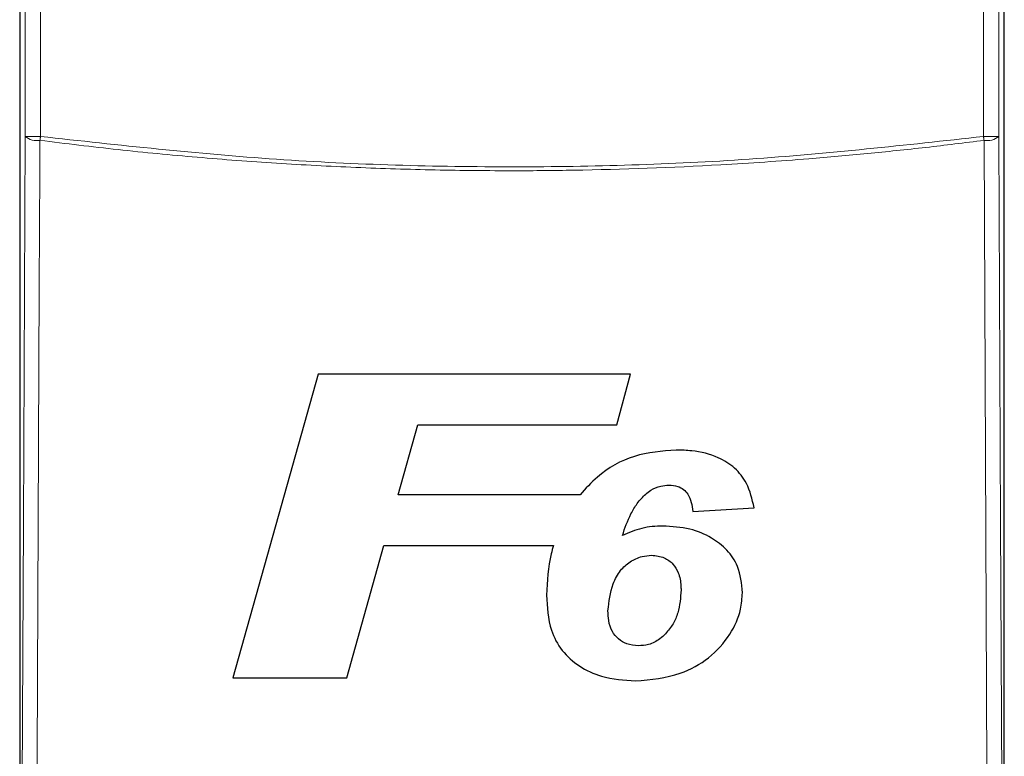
# Paper-space layout 'Blatt3' of a CAD drawing. Header units: millimetres. Extents: x 5 to 418, y 2 to 292.
# Tile 9 of 36: x 122 to 154, y 158 to 183. Entities that reach past the tile are written whole.
import ezdxf

# ---------------------------------------------------------------- set-up
doc = ezdxf.new("R2010")
doc.units = ezdxf.units.MM

psp = doc.layouts.new('Blatt3')

# ---------------------------------------------------------------- linework, layer by layer
at = {"color": 7, "linetype": 'Continuous', "lineweight": 25}
for p, q in [((121.5129, 187.3159), (121.5129, 131.3335)), ((153.8951, 131.3335), (153.8951, 187.3159)), ((131.3262, 170.9531), (128.5197, 160.9531)), ((141.5966, 170.9531), (131.3262, 170.9531)), ((141.1559, 169.2864), (141.5966, 170.9531)), ((133.9604, 166.9787), (134.6094, 169.2864)), ((134.6094, 169.2864), (141.1559, 169.2864)), ((139.9417, 166.9787), (133.9604, 166.9787)), ((143.6477, 166.4338), (145.6669, 166.5555)), ((132.2717, 160.9531), (133.4937, 165.312)), ((133.4937, 165.312), (139.0652, 165.312)), ((128.5197, 160.9531), (132.2717, 160.9531))]:
    psp.add_line(p, q, dxfattribs=at)
at = {"color": 7, "linetype": 'Continuous', "lineweight": 18}
for p, q in [((121.6962, 178.7702), (121.6962, 187.1327)), ((122.1961, 187.1327), (122.1961, 178.7702)), ((153.2119, 178.7702), (153.2119, 187.1327)), ((153.7119, 187.1327), (153.7119, 178.7702)), ((121.6962, 178.7702), (122.1961, 178.7702)), ((153.7119, 178.7702), (153.2119, 178.7702))]:
    psp.add_line(p, q, dxfattribs=at)
at = {"color": 7, "linetype": 'Continuous', "lineweight": 18, "flags": 128}
for points in [[(121.5767, 153.2525), (121.6366, 166.0442), (121.6962, 178.7702)], [(122.1795, 178.6407), (122.1815, 178.6566), (122.1836, 178.6726), (122.1856, 178.6887), (122.1877, 178.7049), (122.1898, 178.7211), (122.1919, 178.7375), (122.194, 178.7538), (122.1961, 178.7702)], [(153.2286, 178.6407), (153.2266, 178.6566), (153.2245, 178.6726), (153.2224, 178.6887), (153.2203, 178.7049), (153.2182, 178.7211), (153.2162, 178.7375), (153.214, 178.7538), (153.2119, 178.7702)], [(153.7119, 178.7702), (153.7715, 166.0442), (153.8314, 153.2525)], [(122.1795, 178.6407), (122.1749, 177.6749), (122.1568, 173.8116), (122.0842, 158.3582), (122.0596, 153.123)], [(153.3485, 153.1231), (153.3439, 154.0889), (153.3258, 157.9522), (153.2532, 173.4056), (153.2286, 178.6407)]]:
    psp.add_lwpolyline(points, dxfattribs=at)
at = {"color": 7, "linetype": 'Continuous', "lineweight": 18}
for centre, start, end in [((122.0757, 179.2203), 229.86579, 280.1526), ((153.3324, 179.2203), 259.84703, 310.13464)]:
    psp.add_arc(centre, 0.5887, start, end, dxfattribs=at)
for points, knots in [([(122.1961, 178.7702), (124.7813, 178.4848), (129.9623, 177.913), (137.7491, 177.6999), (145.5183, 177.92), (150.6439, 178.4864), (153.2119, 178.7702)], [0, 0, 0, 0, 0.2508222, 0.502682, 0.7508343, 1, 1, 1, 1]), ([(153.2286, 178.6407), (152.59, 178.5616), (151.3129, 178.4033), (149.3927, 178.2038), (147.1466, 178.0037), (143.9275, 177.7821), (140.6979, 177.6629), (137.5651, 177.6355), (135.1771, 177.6597), (133.0027, 177.7288), (130.8286, 177.833), (129.0897, 177.9446), (127.3521, 178.0841), (126.0494, 178.2031), (124.3239, 178.3776), (123.0351, 178.5358), (122.1795, 178.6407)], [0, 0, 0, 0, 0.0620015, 0.1240032, 0.1860048, 0.2792829, 0.4349024, 0.497313, 0.5811595, 0.665001, 0.7069224, 0.7908907, 0.8328899, 0.8748892, 0.9169368, 1, 1, 1, 1])]:
    psp.add_open_spline(points, degree=3, knots=knots, dxfattribs=at)
at = {"color": 7, "linetype": 'Continuous', "lineweight": 25}
for points, knots in [([(143.1053, 168.4531), (142.6383, 168.4168), (141.6999, 168.3439), (140.6117, 167.7265), (140.1231, 167.1812), (139.9417, 166.9787)], [0, 0, 0, 0, 0.38377686, 0.77115721, 1, 1, 1, 1]), ([(145.6669, 166.5555), (145.604, 166.8314), (145.4943, 167.3127), (145.0499, 167.883), (144.4275, 168.2701), (143.748, 168.4331), (143.277, 168.4477), (143.1053, 168.4531)], [0, 0, 0, 0, 0.2428986, 0.4237483, 0.6045667, 0.8558513, 1, 1, 1, 1]), ([(142.1017, 167.0047), (142.1561, 167.0482), (142.3016, 167.1645), (142.5652, 167.2798), (142.7758, 167.2933), (142.8679, 167.2992)], [0, 0, 0, 0, 0.2512211, 0.6721786, 1, 1, 1, 1]), ([(142.8679, 167.2992), (142.9659, 167.2926), (143.1369, 167.2811), (143.3533, 167.164), (143.5173, 166.9837), (143.6094, 166.7272), (143.6347, 166.5329), (143.6477, 166.4338)], [0, 0, 0, 0, 0.2181804, 0.3806507, 0.5437188, 0.767469, 1, 1, 1, 1]), ([(141.334, 165.6436), (141.4182, 165.8844), (141.5462, 166.2505), (141.8147, 166.7085), (142.0051, 166.905), (142.1017, 167.0047)], [0, 0, 0, 0, 0.48615255, 0.73931308, 1, 1, 1, 1]), ([(142.6591, 165.9531), (142.5444, 165.9491), (142.3147, 165.9412), (141.8606, 165.8657), (141.5443, 165.7323), (141.334, 165.6436)], [0, 0, 0, 0, 0.25056735, 0.50164566, 1, 1, 1, 1]), ([(145.2823, 163.7595), (145.2554, 164.0558), (145.209, 164.5653), (144.7937, 165.18), (144.2495, 165.6017), (143.5233, 165.9036), (142.962, 165.9357), (142.6591, 165.9531)], [0, 0, 0, 0, 0.2335399, 0.4017198, 0.5694332, 0.7676612, 1, 1, 1, 1]), ([(139.0652, 165.312), (139.0398, 165.2209), (138.8918, 164.6901), (138.8635, 164.1384), (138.84, 163.6814)], [0, 0, 0, 0, 0.17172794, 1, 1, 1, 1]), ([(140.8592, 163.1661), (140.8937, 163.4674), (140.947, 163.9339), (141.239, 164.4834), (141.5784, 164.7906), (141.9415, 164.9607), (142.1904, 164.9824), (142.2955, 164.9915)], [0, 0, 0, 0, 0.3558059, 0.5506994, 0.7156321, 0.879948, 1, 1, 1, 1]), ([(142.2955, 164.9915), (142.4381, 164.9754), (142.7027, 164.9454), (143.0106, 164.7152), (143.2082, 164.3908), (143.2585, 164.0883), (143.2622, 163.8969), (143.2631, 163.8512)], [0, 0, 0, 0, 0.246637, 0.4576363, 0.6531604, 0.9172672, 1, 1, 1, 1]), ([(138.84, 163.6814), (138.8596, 163.2873), (138.8919, 162.6414), (139.3224, 161.8322), (139.9068, 161.3103), (140.7396, 160.9307), (141.3896, 160.8841), (141.7697, 160.8569)], [0, 0, 0, 0, 0.2577791, 0.4225157, 0.5870404, 0.7585544, 1, 1, 1, 1]), ([(141.7697, 160.8569), (142.2708, 160.9021), (143.1299, 160.9795), (144.2084, 161.5756), (144.8809, 162.3312), (145.2391, 163.0994), (145.2704, 163.5775), (145.2823, 163.7595)], [0, 0, 0, 0, 0.2923014, 0.5011448, 0.7100042, 0.8895701, 1, 1, 1, 1]), ([(143.2631, 163.8512), (143.2462, 163.5948), (143.2209, 163.2091), (143.0121, 162.7232), (142.8432, 162.5153), (142.7568, 162.4089)], [0, 0, 0, 0, 0.4920819, 0.7400997, 1, 1, 1, 1]), ([(141.8583, 162.0107), (141.7289, 162.0226), (141.492, 162.0444), (141.1938, 162.224), (140.9731, 162.4875), (140.8727, 162.8213), (140.8635, 163.0572), (140.8592, 163.1661)], [0, 0, 0, 0, 0.21899578, 0.40088553, 0.58299298, 0.80753546, 1, 1, 1, 1]), ([(142.7568, 162.4089), (142.6967, 162.3509), (142.5366, 162.1963), (142.2254, 162.0377), (141.971, 162.019), (141.8583, 162.0107)], [0, 0, 0, 0, 0.2505438, 0.6680458, 1, 1, 1, 1])]:
    psp.add_open_spline(points, degree=3, knots=knots, dxfattribs=at)

doc.saveas('drawing.dxf')
